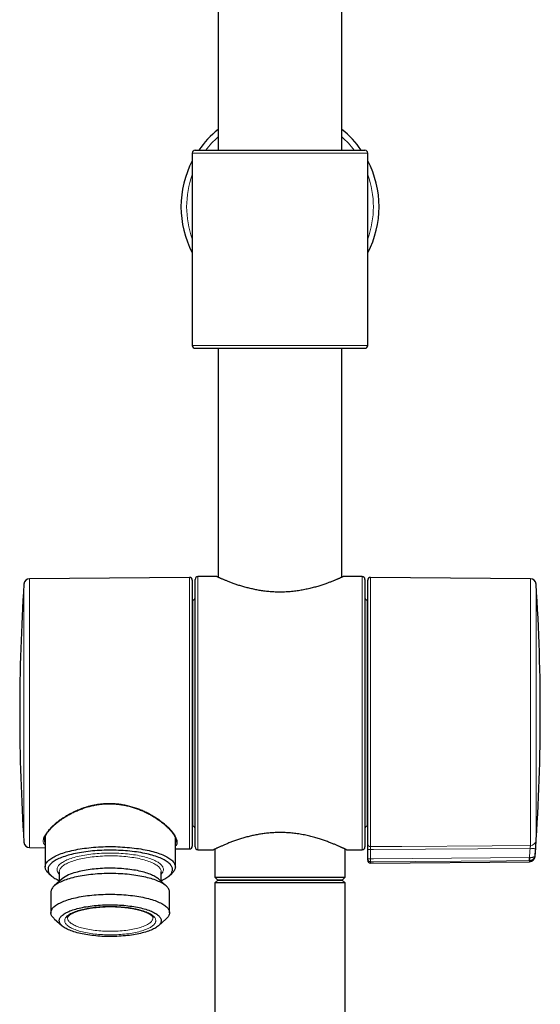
# Model space of a CAD drawing. Header units: millimetres. Extents: x 8 to 2418, y 12 to 2371.
# Tile 29 of 38: x 1178 to 1270, y 1140 to 1314. Entities that reach past the tile are written whole.
import ezdxf

# ---------------------------------------------------------------- set-up
doc = ezdxf.new("R2010")
doc.units = ezdxf.units.MM

msp = doc.modelspace()

# ---------------------------------------------------------------- linework, layer by layer
at = {"color": 7, "linetype": 'Continuous', "lineweight": 30}
for p, q in [((1212.87, 2206.36), (1212.87, 1291.36)), ((1234.77, 1291.36), (1234.77, 2206.36)), ((1208.82, 1291.36), (1238.82, 1291.36)), ((1208.32, 1290.86), (1208.32, 1256.86)), ((1239.32, 1256.86), (1239.32, 1290.86)), ((1208.82, 1256.36), (1238.82, 1256.36)), ((1212.87, 1256.36), (1212.87, 1215.89)), ((1234.77, 1215.89), (1234.77, 1256.36)), ((1207.81, 1215.86), (1179.55, 1215.62)), ((1208.32, 1215.36), (1208.32, 1168.35)), ((1208.82, 1168.21), (1208.82, 1215.51)), ((1212.62, 1216.01), (1209.32, 1216.01)), ((1238.32, 1216.01), (1235.02, 1216.01)), ((1238.82, 1215.51), (1238.82, 1191.86)), ((1239.32, 1168.75), (1239.32, 1215.36)), ((1268.08, 1215.62), (1239.82, 1215.86)), ((1208.42, 1211.86), (1208.32, 1211.86)), ((1239.32, 1211.86), (1239.22, 1211.86)), ((1238.82, 1191.86), (1238.82, 1168.21)), ((1208.32, 1171.86), (1208.42, 1171.86)), ((1239.22, 1171.86), (1239.32, 1171.86)), ((1182.32, 1170.08), (1182.32, 1164.68)), ((1205.32, 1164.68), (1205.32, 1169.87)), ((1179.55, 1168.1), (1182.32, 1168.08)), ((1205.32, 1167.88), (1207.81, 1167.85)), ((1212.32, 1167.83), (1212.32, 1162.86)), ((1235.32, 1162.86), (1235.32, 1167.83)), ((1209.32, 1167.71), (1212.07, 1167.71)), ((1235.56, 1167.71), (1238.32, 1167.71)), ((1239.32, 1166.09), (1239.32, 1167.75)), ((1239.32, 1165.85), (1239.32, 1166.09)), ((1239.82, 1165.35), (1267.91, 1165.6)), ((1182.95, 1163.51), (1183.42, 1163.08)), ((1184.82, 1163.83), (1184.82, 1162.12)), ((1184.82, 1163.83), (1184.82, 1163.83)), ((1202.82, 1162.12), (1202.82, 1163.83)), ((1204.21, 1163.08), (1204.68, 1163.51)), ((1212.32, 1162.86), (1212.82, 1162.36)), ((1212.32, 1162.86), (1223.82, 1162.86)), ((1223.82, 1162.86), (1235.32, 1162.86)), ((1234.82, 1162.36), (1235.32, 1162.86)), ((1185.31, 1162.56), (1183.92, 1161.31)), ((1203.71, 1161.31), (1202.32, 1162.56)), ((1212.82, 1162.36), (1212.32, 1161.86)), ((1212.32, 1161.86), (1212.32, 1042.86)), ((1235.32, 1161.86), (1212.32, 1161.86)), ((1212.82, 1162.36), (1234.82, 1162.36)), ((1223.82, 1162.36), (1212.82, 1162.36)), ((1234.82, 1162.36), (1223.82, 1162.36)), ((1235.32, 1161.86), (1234.82, 1162.36)), ((1235.32, 1042.86), (1235.32, 1161.86)), ((1183.34, 1160.24), (1183.34, 1156.59)), ((1204.29, 1156.59), (1204.29, 1160.24)), ((1183.92, 1155.51), (1185.31, 1154.26)), ((1202.32, 1154.26), (1203.71, 1155.51))]:
    msp.add_line(p, q, dxfattribs=at)
at = {"color": 252, "linetype": 'Continuous', "lineweight": 0}
for p, q in [((1239.32, 1290.86), (1208.32, 1290.86)), ((1208.32, 1256.86), (1239.32, 1256.86)), ((1179.55, 1215.62), (1179.55, 1169.28)), ((1207.81, 1169.05), (1207.81, 1215.86)), ((1209.32, 1216.01), (1209.32, 1167.71)), ((1238.32, 1191.86), (1238.32, 1216.01)), ((1239.82, 1215.86), (1239.82, 1168.26)), ((1268.08, 1168.47), (1268.08, 1215.62)), ((1178.56, 1169.04), (1178.56, 1214.68)), ((1269.07, 1214.68), (1269.07, 1169.39)), ((1208.42, 1171.86), (1208.42, 1211.86)), ((1239.22, 1211.86), (1239.22, 1191.86)), ((1238.32, 1167.71), (1238.32, 1191.86)), ((1239.22, 1191.86), (1239.22, 1171.86)), ((1179.55, 1169.28), (1179.55, 1168.1)), ((1207.81, 1167.85), (1207.81, 1169.05)), ((1239.82, 1167.76), (1239.82, 1166.1)), ((1267.88, 1166.32), (1267.94, 1166.32)), ((1268.9, 1166.68), (1268.9, 1166.53)), ((1239.82, 1165.6), (1239.82, 1165.35)), ((1267.91, 1165.81), (1267.88, 1165.81)), ((1267.91, 1165.6), (1267.91, 1165.81))]:
    msp.add_line(p, q, dxfattribs=at)
at = {"color": 7, "linetype": 'Continuous', "lineweight": 30, "flags": 128}
for points in [[(1186.02, 1167.32), (1186.35, 1167.41), (1186.68, 1167.49), (1187.02, 1167.57), (1187.37, 1167.65), (1187.73, 1167.72), (1188.1, 1167.79), (1188.48, 1167.86), (1188.86, 1167.92), (1189.25, 1167.97), (1189.65, 1168.02), (1190.06, 1168.07), (1190.46, 1168.11), (1190.88, 1168.15), (1191.3, 1168.18), (1191.72, 1168.21), (1192.14, 1168.23), (1192.57, 1168.25), (1193, 1168.26), (1193.43, 1168.27), (1193.86, 1168.27), (1194.29, 1168.26), (1194.72, 1168.26), (1195.14, 1168.24), (1195.57, 1168.23), (1195.99, 1168.2), (1196.41, 1168.17), (1196.83, 1168.14), (1197.24, 1168.1), (1197.65, 1168.06), (1198.05, 1168.02), (1198.45, 1167.96), (1198.84, 1167.91), (1199.23, 1167.85), (1199.6, 1167.78), (1199.97, 1167.71), (1200.33, 1167.64), (1200.68, 1167.56), (1201.02, 1167.48), (1201.35, 1167.39), (1201.67, 1167.3), (1201.98, 1167.21), (1202.27, 1167.11), (1202.56, 1167.01), (1202.83, 1166.91), (1203.09, 1166.8), (1203.34, 1166.69), (1203.57, 1166.58), (1203.8, 1166.46), (1204, 1166.35), (1204.19, 1166.23), (1204.37, 1166.11), (1204.54, 1165.98), (1204.68, 1165.86), (1204.82, 1165.73), (1204.93, 1165.6), (1205.04, 1165.47), (1205.12, 1165.34), (1205.19, 1165.21), (1205.25, 1165.07), (1205.29, 1164.94), (1205.31, 1164.8), (1205.32, 1164.67), (1205.31, 1164.54), (1205.28, 1164.4), (1205.24, 1164.27), (1205.18, 1164.14), (1205.11, 1164), (1205.02, 1163.87), (1204.91, 1163.74), (1204.79, 1163.62), (1204.68, 1163.51)], [(1182.95, 1163.51), (1182.95, 1163.51), (1182.82, 1163.64), (1182.7, 1163.77), (1182.6, 1163.9), (1182.51, 1164.03), (1182.44, 1164.16), (1182.38, 1164.29), (1182.35, 1164.43), (1182.32, 1164.56), (1182.32, 1164.7), (1182.33, 1164.83), (1182.35, 1164.96), (1182.39, 1165.1), (1182.45, 1165.23), (1182.52, 1165.36), (1182.61, 1165.49), (1182.72, 1165.62), (1182.84, 1165.75), (1182.97, 1165.88), (1183.13, 1166), (1183.29, 1166.13), (1183.47, 1166.25), (1183.67, 1166.37), (1183.88, 1166.49), (1184.1, 1166.6), (1184.34, 1166.71), (1184.59, 1166.82), (1184.85, 1166.93), (1185.13, 1167.03), (1185.41, 1167.13), (1185.71, 1167.23), (1186.02, 1167.32)], [(1186.36, 1166.73), (1186.06, 1166.64), (1185.77, 1166.55), (1185.49, 1166.45), (1185.22, 1166.35), (1184.97, 1166.24), (1184.72, 1166.14), (1184.49, 1166.03), (1184.28, 1165.92), (1184.08, 1165.8), (1183.89, 1165.69), (1183.72, 1165.57), (1183.56, 1165.45), (1183.41, 1165.32), (1183.29, 1165.2), (1183.17, 1165.07), (1183.07, 1164.95), (1182.99, 1164.82), (1182.93, 1164.69), (1182.87, 1164.56), (1182.84, 1164.43), (1182.82, 1164.3), (1182.82, 1164.17), (1182.83, 1164.04), (1182.86, 1163.91), (1182.9, 1163.78), (1182.96, 1163.65), (1183.04, 1163.52), (1183.13, 1163.39), (1183.24, 1163.27), (1183.36, 1163.14), (1183.5, 1163.02), (1183.65, 1162.9), (1183.82, 1162.78), (1184, 1162.66), (1184.2, 1162.55), (1184.41, 1162.43), (1184.63, 1162.32), (1184.82, 1162.24)], [(1202.82, 1162.24), (1203.02, 1162.33), (1203.25, 1162.44), (1203.46, 1162.56), (1203.65, 1162.67), (1203.83, 1162.79), (1204, 1162.91), (1204.15, 1163.03), (1204.28, 1163.16), (1204.41, 1163.28), (1204.51, 1163.41), (1204.6, 1163.53), (1204.68, 1163.66), (1204.73, 1163.79), (1204.78, 1163.92), (1204.8, 1164.05), (1204.82, 1164.18), (1204.81, 1164.31), (1204.79, 1164.44), (1204.75, 1164.57), (1204.7, 1164.7), (1204.63, 1164.83), (1204.55, 1164.96), (1204.45, 1165.09), (1204.33, 1165.21), (1204.2, 1165.34), (1204.06, 1165.46), (1203.9, 1165.58), (1203.72, 1165.7), (1203.53, 1165.81), (1203.33, 1165.93), (1203.11, 1166.04), (1202.88, 1166.15), (1202.64, 1166.26), (1202.38, 1166.36), (1202.12, 1166.46), (1201.83, 1166.56), (1201.54, 1166.65), (1201.24, 1166.74), (1200.92, 1166.82), (1200.6, 1166.91), (1200.26, 1166.99), (1199.92, 1167.06), (1199.57, 1167.13), (1199.21, 1167.2), (1198.84, 1167.26), (1198.46, 1167.32), (1198.08, 1167.37), (1197.69, 1167.42), (1197.29, 1167.46), (1196.89, 1167.5), (1196.49, 1167.53), (1196.08, 1167.56), (1195.67, 1167.59), (1195.26, 1167.61), (1194.84, 1167.62), (1194.42, 1167.63), (1194, 1167.64), (1193.59, 1167.64), (1193.17, 1167.63), (1192.75, 1167.62), (1192.33, 1167.61), (1191.92, 1167.59), (1191.51, 1167.56), (1191.1, 1167.53), (1190.7, 1167.5), (1190.3, 1167.46), (1189.9, 1167.41), (1189.51, 1167.36), (1189.13, 1167.31), (1188.76, 1167.25), (1188.39, 1167.19), (1188.03, 1167.12), (1187.68, 1167.05), (1187.33, 1166.98), (1187, 1166.9), (1186.68, 1166.82), (1186.36, 1166.73)], [(1202.32, 1162.56), (1202.19, 1162.67), (1202.04, 1162.78), (1201.88, 1162.89), (1201.71, 1162.99), (1201.52, 1163.1), (1201.31, 1163.19), (1201.1, 1163.29), (1200.87, 1163.39), (1200.62, 1163.48), (1200.37, 1163.57), (1200.1, 1163.65), (1199.83, 1163.73), (1199.54, 1163.81), (1199.24, 1163.88), (1198.93, 1163.95), (1198.62, 1164.02), (1198.29, 1164.08), (1197.96, 1164.13), (1197.62, 1164.19), (1197.27, 1164.23), (1196.92, 1164.28), (1196.56, 1164.31), (1196.2, 1164.35), (1195.83, 1164.38), (1195.46, 1164.4), (1195.08, 1164.42), (1194.7, 1164.43), (1194.33, 1164.44), (1193.95, 1164.45), (1193.57, 1164.45), (1193.19, 1164.44), (1192.81, 1164.43), (1192.43, 1164.41), (1192.06, 1164.39), (1191.69, 1164.37), (1191.32, 1164.34), (1190.96, 1164.3), (1190.6, 1164.26), (1190.25, 1164.22), (1189.91, 1164.17), (1189.57, 1164.12), (1189.24, 1164.06), (1188.92, 1164), (1188.6, 1163.93), (1188.3, 1163.86), (1188, 1163.78), (1187.72, 1163.71)], [(1204.29, 1160.24), (1204.29, 1160.34), (1204.27, 1160.47), (1204.23, 1160.6), (1204.18, 1160.72), (1204.11, 1160.85), (1204.02, 1160.98), (1203.92, 1161.1), (1203.81, 1161.22), (1203.68, 1161.34), (1203.53, 1161.46), (1203.37, 1161.58), (1203.2, 1161.69), (1203.01, 1161.81), (1202.8, 1161.92), (1202.59, 1162.02), (1202.36, 1162.13), (1202.11, 1162.23), (1201.86, 1162.33), (1201.59, 1162.43), (1201.31, 1162.52), (1201.02, 1162.61), (1200.72, 1162.7), (1200.4, 1162.78), (1200.08, 1162.86), (1199.75, 1162.93), (1199.41, 1163), (1199.06, 1163.07), (1198.7, 1163.13), (1198.33, 1163.19), (1197.96, 1163.24), (1197.58, 1163.29), (1197.2, 1163.33), (1196.81, 1163.37), (1196.41, 1163.4), (1196.02, 1163.43), (1195.62, 1163.46), (1195.21, 1163.48), (1194.81, 1163.49), (1194.4, 1163.5), (1193.99, 1163.5), (1193.58, 1163.5), (1193.17, 1163.5), (1192.76, 1163.49), (1192.36, 1163.47), (1191.95, 1163.45), (1191.55, 1163.43), (1191.16, 1163.4), (1190.76, 1163.36), (1190.37, 1163.32), (1189.99, 1163.28), (1189.61, 1163.23), (1189.24, 1163.18), (1188.88, 1163.12), (1188.52, 1163.06), (1188.17, 1162.99), (1187.83, 1162.92), (1187.5, 1162.84), (1187.18, 1162.77), (1186.87, 1162.68), (1186.57, 1162.6), (1186.28, 1162.51), (1186, 1162.41), (1185.73, 1162.32), (1185.48, 1162.22), (1185.24, 1162.11), (1185.01, 1162.01), (1184.8, 1161.9), (1184.59, 1161.79), (1184.41, 1161.68), (1184.23, 1161.56), (1184.08, 1161.44), (1183.93, 1161.32), (1183.8, 1161.2), (1183.69, 1161.08), (1183.59, 1160.96), (1183.51, 1160.83), (1183.45, 1160.71), (1183.4, 1160.58), (1183.36, 1160.45), (1183.34, 1160.32), (1183.34, 1160.24)], [(1186.72, 1158.99), (1187.02, 1159.07), (1187.34, 1159.15), (1187.67, 1159.23), (1188, 1159.3), (1188.35, 1159.37), (1188.7, 1159.43), (1189.06, 1159.49), (1189.43, 1159.55), (1189.8, 1159.6), (1190.18, 1159.65), (1190.57, 1159.69), (1190.96, 1159.73), (1191.35, 1159.76), (1191.75, 1159.79), (1192.16, 1159.81), (1192.56, 1159.83), (1192.97, 1159.84), (1193.38, 1159.85), (1193.78, 1159.85), (1194.19, 1159.85), (1194.6, 1159.84), (1195.01, 1159.83), (1195.41, 1159.81), (1195.82, 1159.79), (1196.22, 1159.76), (1196.61, 1159.73), (1197, 1159.7), (1197.39, 1159.65), (1197.77, 1159.61), (1198.15, 1159.56), (1198.52, 1159.5), (1198.88, 1159.44), (1199.23, 1159.38), (1199.58, 1159.31), (1199.92, 1159.24), (1200.24, 1159.16), (1200.56, 1159.08), (1200.87, 1159), (1201.17, 1158.91), (1201.45, 1158.82), (1201.73, 1158.73), (1201.99, 1158.63), (1202.24, 1158.53), (1202.47, 1158.42), (1202.7, 1158.32), (1202.91, 1158.21), (1203.1, 1158.1), (1203.29, 1157.98), (1203.45, 1157.87), (1203.61, 1157.75), (1203.75, 1157.63), (1203.87, 1157.51), (1203.98, 1157.38), (1204.07, 1157.26), (1204.14, 1157.13), (1204.21, 1157.01), (1204.25, 1156.88), (1204.28, 1156.75), (1204.29, 1156.63), (1204.29, 1156.5), (1204.27, 1156.37), (1204.24, 1156.25), (1204.19, 1156.12), (1204.12, 1155.99), (1204.04, 1155.87), (1203.94, 1155.74), (1203.83, 1155.62), (1203.71, 1155.51)], [(1183.92, 1155.51), (1183.82, 1155.6), (1183.71, 1155.73), (1183.61, 1155.85), (1183.52, 1155.97), (1183.46, 1156.1), (1183.4, 1156.23), (1183.37, 1156.35), (1183.34, 1156.48), (1183.34, 1156.61), (1183.35, 1156.73), (1183.38, 1156.86), (1183.42, 1156.99), (1183.48, 1157.11), (1183.55, 1157.24), (1183.64, 1157.36), (1183.75, 1157.49), (1183.87, 1157.61), (1184, 1157.73), (1184.15, 1157.85), (1184.32, 1157.96), (1184.5, 1158.08), (1184.69, 1158.19), (1184.9, 1158.3), (1185.12, 1158.41), (1185.36, 1158.51), (1185.6, 1158.61), (1185.86, 1158.71), (1186.14, 1158.81), (1186.42, 1158.9), (1186.72, 1158.99)], [(1187.72, 1157.24), (1188, 1157.32), (1188.3, 1157.4), (1188.6, 1157.47), (1188.92, 1157.53), (1189.24, 1157.6), (1189.57, 1157.65), (1189.91, 1157.71), (1190.25, 1157.76), (1190.6, 1157.8), (1190.96, 1157.84), (1191.32, 1157.88), (1191.69, 1157.91), (1192.06, 1157.93), (1192.43, 1157.95), (1192.81, 1157.97), (1193.19, 1157.98), (1193.57, 1157.99), (1193.95, 1157.99), (1194.33, 1157.98), (1194.7, 1157.97), (1195.08, 1157.96), (1195.46, 1157.94), (1195.83, 1157.92), (1196.2, 1157.89), (1196.56, 1157.85), (1196.92, 1157.81), (1197.27, 1157.77), (1197.62, 1157.72), (1197.96, 1157.67), (1198.29, 1157.61), (1198.62, 1157.55), (1198.93, 1157.49), (1199.24, 1157.42), (1199.54, 1157.35), (1199.83, 1157.27), (1200.1, 1157.19), (1200.37, 1157.1), (1200.62, 1157.02), (1200.87, 1156.92), (1201.1, 1156.83), (1201.31, 1156.73), (1201.52, 1156.63), (1201.71, 1156.53), (1201.88, 1156.43), (1202.04, 1156.32), (1202.19, 1156.21), (1202.32, 1156.1), (1202.44, 1155.99), (1202.54, 1155.87), (1202.62, 1155.76), (1202.69, 1155.64), (1202.75, 1155.52), (1202.79, 1155.41), (1202.81, 1155.29), (1202.82, 1155.17), (1202.81, 1155.05), (1202.78, 1154.93), (1202.74, 1154.82), (1202.68, 1154.7), (1202.61, 1154.58), (1202.52, 1154.47), (1202.42, 1154.35), (1202.3, 1154.24), (1202.16, 1154.13), (1202.01, 1154.02), (1201.85, 1153.92), (1201.67, 1153.81), (1201.48, 1153.71), (1201.27, 1153.61), (1201.05, 1153.51), (1200.82, 1153.42), (1200.58, 1153.33), (1200.32, 1153.24), (1200.05, 1153.16), (1199.77, 1153.08), (1199.48, 1153), (1199.18, 1152.93), (1198.88, 1152.86), (1198.56, 1152.8), (1198.23, 1152.74), (1197.9, 1152.68), (1197.55, 1152.63), (1197.21, 1152.58), (1196.85, 1152.54), (1196.49, 1152.5), (1196.13, 1152.47), (1195.76, 1152.44), (1195.39, 1152.42), (1195.01, 1152.4), (1194.63, 1152.39), (1194.25, 1152.38), (1193.88, 1152.38), (1193.5, 1152.38), (1193.12, 1152.39), (1192.74, 1152.4), (1192.36, 1152.41), (1191.99, 1152.43), (1191.62, 1152.46), (1191.25, 1152.49), (1190.89, 1152.53), (1190.54, 1152.57), (1190.19, 1152.61), (1189.84, 1152.66), (1189.51, 1152.72), (1189.18, 1152.78), (1188.86, 1152.84), (1188.54, 1152.91), (1188.24, 1152.98), (1187.95, 1153.05), (1187.67, 1153.13), (1187.39, 1153.22), (1187.13, 1153.3), (1186.89, 1153.39), (1186.65, 1153.48), (1186.43, 1153.58), (1186.22, 1153.68), (1186.02, 1153.78), (1185.84, 1153.88), (1185.67, 1153.99), (1185.51, 1154.1), (1185.38, 1154.21), (1185.25, 1154.32), (1185.14, 1154.43), (1185.05, 1154.55), (1184.97, 1154.66), (1184.91, 1154.78), (1184.86, 1154.9), (1184.83, 1155.02), (1184.82, 1155.13), (1184.82, 1155.25), (1184.84, 1155.37), (1184.87, 1155.49), (1184.92, 1155.61), (1184.98, 1155.72), (1185.07, 1155.84), (1185.16, 1155.95), (1185.27, 1156.06), (1185.4, 1156.18), (1185.54, 1156.29), (1185.7, 1156.39), (1185.87, 1156.5), (1186.06, 1156.6), (1186.25, 1156.7), (1186.47, 1156.8), (1186.69, 1156.9), (1186.93, 1156.99), (1187.18, 1157.08), (1187.44, 1157.16), (1187.72, 1157.24)]]:
    msp.add_lwpolyline(points, dxfattribs=at)
at = {"color": 252, "linetype": 'Continuous', "lineweight": 0, "flags": 128}
for points in [[(1239.82, 1168.26), (1240.32, 1168.26), (1241.32, 1168.27), (1245.32, 1168.3), (1261.31, 1168.42), (1268.08, 1168.47)], [(1267.99, 1167.96), (1240.32, 1167.76), (1239.82, 1167.76)], [(1184.82, 1163.36), (1184.81, 1163.37), (1184.7, 1163.49), (1184.62, 1163.61), (1184.55, 1163.72), (1184.49, 1163.84), (1184.45, 1163.97), (1184.42, 1164.09), (1184.42, 1164.21), (1184.42, 1164.33), (1184.45, 1164.45), (1184.49, 1164.57), (1184.54, 1164.69), (1184.62, 1164.81), (1184.7, 1164.93), (1184.81, 1165.04), (1184.92, 1165.16), (1185.06, 1165.27), (1185.21, 1165.38), (1185.37, 1165.49), (1185.55, 1165.6), (1185.74, 1165.71), (1185.94, 1165.81), (1186.16, 1165.91), (1186.4, 1166.01), (1186.64, 1166.1), (1186.9, 1166.19), (1187.17, 1166.28), (1187.45, 1166.36)], [(1187.45, 1166.36), (1187.74, 1166.44), (1188.04, 1166.52), (1188.35, 1166.59), (1188.67, 1166.66), (1189, 1166.72), (1189.34, 1166.78), (1189.68, 1166.84), (1190.04, 1166.89), (1190.4, 1166.94), (1190.76, 1166.98), (1191.13, 1167.02), (1191.5, 1167.05), (1191.88, 1167.08), (1192.26, 1167.1), (1192.65, 1167.12), (1193.04, 1167.13), (1193.42, 1167.14), (1193.81, 1167.14), (1194.2, 1167.14), (1194.59, 1167.13), (1194.97, 1167.12), (1195.36, 1167.1), (1195.74, 1167.08), (1196.12, 1167.05), (1196.49, 1167.02), (1196.86, 1166.98), (1197.23, 1166.94), (1197.59, 1166.89), (1197.94, 1166.84), (1198.29, 1166.79), (1198.62, 1166.73), (1198.95, 1166.66), (1199.27, 1166.59), (1199.59, 1166.52), (1199.89, 1166.44), (1200.18, 1166.36), (1200.46, 1166.28), (1200.73, 1166.19), (1200.99, 1166.1), (1201.23, 1166.01), (1201.46, 1165.91), (1201.68, 1165.81), (1201.89, 1165.71), (1202.08, 1165.6), (1202.26, 1165.5), (1202.42, 1165.39), (1202.57, 1165.27), (1202.71, 1165.16), (1202.82, 1165.05), (1202.93, 1164.93), (1203.02, 1164.81), (1203.09, 1164.69), (1203.14, 1164.57), (1203.18, 1164.45), (1203.21, 1164.33), (1203.22, 1164.21), (1203.21, 1164.09), (1203.18, 1163.97), (1203.14, 1163.85), (1203.09, 1163.73), (1203.02, 1163.61), (1202.93, 1163.49), (1202.83, 1163.37), (1202.82, 1163.36)], [(1202.82, 1163.83), (1202.81, 1163.94), (1202.79, 1164.05), (1202.75, 1164.17), (1202.69, 1164.29), (1202.62, 1164.4), (1202.54, 1164.52), (1202.44, 1164.63), (1202.32, 1164.75), (1202.19, 1164.86), (1202.04, 1164.97), (1201.88, 1165.07), (1201.71, 1165.18), (1201.52, 1165.28), (1201.31, 1165.38), (1201.1, 1165.48), (1200.87, 1165.57), (1200.62, 1165.66), (1200.37, 1165.75), (1200.1, 1165.83), (1199.83, 1165.92), (1199.54, 1165.99), (1199.24, 1166.07), (1198.93, 1166.14), (1198.62, 1166.2), (1198.29, 1166.26), (1197.96, 1166.32), (1197.62, 1166.37), (1197.27, 1166.42), (1196.92, 1166.46), (1196.56, 1166.5), (1196.2, 1166.53), (1195.83, 1166.56), (1195.46, 1166.59), (1195.08, 1166.61), (1194.7, 1166.62), (1194.33, 1166.63), (1193.95, 1166.63), (1193.57, 1166.63), (1193.19, 1166.63), (1192.81, 1166.62), (1192.43, 1166.6), (1192.06, 1166.58), (1191.69, 1166.55), (1191.32, 1166.52), (1190.96, 1166.49), (1190.6, 1166.45), (1190.25, 1166.4), (1189.91, 1166.35), (1189.57, 1166.3), (1189.24, 1166.24), (1188.92, 1166.18), (1188.6, 1166.11), (1188.3, 1166.04), (1188, 1165.97), (1187.72, 1165.89)], [(1239.83, 1166.1), (1240.32, 1166.11), (1267.88, 1166.32)], [(1187.72, 1165.89), (1187.44, 1165.81), (1187.18, 1165.72), (1186.93, 1165.63), (1186.69, 1165.54), (1186.47, 1165.45), (1186.25, 1165.35), (1186.06, 1165.25), (1185.87, 1165.15), (1185.7, 1165.04), (1185.54, 1164.93), (1185.4, 1164.82), (1185.27, 1164.71), (1185.16, 1164.6), (1185.07, 1164.48), (1184.98, 1164.37), (1184.92, 1164.25), (1184.87, 1164.13), (1184.84, 1164.02), (1184.82, 1163.9), (1184.82, 1163.83)], [(1267.88, 1165.81), (1267.83, 1165.81), (1263.83, 1165.78), (1247.83, 1165.66), (1240.32, 1165.6), (1239.82, 1165.6)], [(1188.36, 1157.03), (1188.63, 1157.1), (1188.91, 1157.17), (1189.2, 1157.24), (1189.5, 1157.3), (1189.8, 1157.36), (1190.12, 1157.41), (1190.44, 1157.46), (1190.77, 1157.5), (1191.11, 1157.54), (1191.45, 1157.58), (1191.79, 1157.61), (1192.14, 1157.64), (1192.49, 1157.66), (1192.85, 1157.67), (1193.2, 1157.68), (1193.56, 1157.69), (1193.92, 1157.69), (1194.28, 1157.69), (1194.64, 1157.68), (1194.99, 1157.66), (1195.35, 1157.64), (1195.7, 1157.62), (1196.04, 1157.59), (1196.39, 1157.56), (1196.72, 1157.52), (1197.06, 1157.48), (1197.38, 1157.43), (1197.7, 1157.38), (1198.01, 1157.32), (1198.31, 1157.26), (1198.6, 1157.2), (1198.89, 1157.13), (1199.16, 1157.06), (1199.42, 1156.98), (1199.68, 1156.9), (1199.92, 1156.82), (1200.14, 1156.73), (1200.36, 1156.64), (1200.56, 1156.55), (1200.75, 1156.46), (1200.93, 1156.36), (1201.09, 1156.26), (1201.23, 1156.16), (1201.37, 1156.05), (1201.48, 1155.95), (1201.58, 1155.84), (1201.67, 1155.73), (1201.74, 1155.62), (1201.8, 1155.51), (1201.84, 1155.4), (1201.86, 1155.29), (1201.87, 1155.18), (1201.86, 1155.06), (1201.83, 1154.95), (1201.79, 1154.84), (1201.74, 1154.73), (1201.66, 1154.62), (1201.58, 1154.51), (1201.47, 1154.41), (1201.35, 1154.3), (1201.22, 1154.2), (1201.07, 1154.1), (1200.91, 1154), (1200.73, 1153.9), (1200.54, 1153.8), (1200.34, 1153.71), (1200.12, 1153.62), (1199.9, 1153.54), (1199.65, 1153.45), (1199.4, 1153.37), (1199.14, 1153.3), (1198.86, 1153.23), (1198.58, 1153.16), (1198.29, 1153.09), (1197.98, 1153.03), (1197.67, 1152.98), (1197.35, 1152.93), (1197.03, 1152.88), (1196.7, 1152.84), (1196.36, 1152.8), (1196.01, 1152.77), (1195.67, 1152.74), (1195.32, 1152.72), (1194.96, 1152.7), (1194.61, 1152.68), (1194.25, 1152.68), (1193.89, 1152.67), (1193.53, 1152.67), (1193.17, 1152.68), (1192.82, 1152.69), (1192.46, 1152.71), (1192.11, 1152.73), (1191.76, 1152.76), (1191.42, 1152.79), (1191.08, 1152.82), (1190.74, 1152.86), (1190.41, 1152.91), (1190.09, 1152.96), (1189.78, 1153.01), (1189.47, 1153.07), (1189.17, 1153.13), (1188.89, 1153.2), (1188.61, 1153.27), (1188.34, 1153.34), (1188.08, 1153.42), (1187.84, 1153.5), (1187.6, 1153.59), (1187.38, 1153.67), (1187.17, 1153.77), (1186.97, 1153.86), (1186.79, 1153.96), (1186.62, 1154.05), (1186.47, 1154.16), (1186.33, 1154.26), (1186.21, 1154.36), (1186.1, 1154.47), (1186, 1154.58), (1185.92, 1154.69), (1185.86, 1154.8), (1185.81, 1154.91), (1185.78, 1155.02), (1185.77, 1155.13), (1185.77, 1155.24), (1185.79, 1155.35), (1185.82, 1155.47), (1185.87, 1155.58), (1185.93, 1155.69), (1186.01, 1155.79), (1186.11, 1155.9), (1186.22, 1156.01), (1186.34, 1156.11), (1186.48, 1156.22), (1186.64, 1156.32), (1186.81, 1156.42), (1186.99, 1156.51), (1187.19, 1156.61), (1187.4, 1156.7), (1187.62, 1156.78), (1187.86, 1156.87), (1188.1, 1156.95), (1188.36, 1157.03)], [(1186.27, 1155.66), (1186.27, 1155.64), (1186.28, 1155.54), (1186.3, 1155.43), (1186.34, 1155.32), (1186.4, 1155.21), (1186.48, 1155.11), (1186.57, 1155), (1186.67, 1154.9), (1186.79, 1154.79), (1186.93, 1154.69), (1187.08, 1154.6), (1187.24, 1154.5), (1187.42, 1154.41), (1187.61, 1154.32), (1187.82, 1154.23), (1188.03, 1154.14), (1188.26, 1154.06), (1188.51, 1153.98), (1188.76, 1153.91), (1189.02, 1153.84), (1189.3, 1153.77), (1189.58, 1153.71), (1189.88, 1153.65), (1190.18, 1153.59), (1190.49, 1153.54), (1190.8, 1153.5), (1191.13, 1153.46), (1191.45, 1153.42), (1191.79, 1153.39), (1192.13, 1153.36), (1192.47, 1153.34), (1192.81, 1153.32), (1193.16, 1153.31), (1193.51, 1153.31), (1193.86, 1153.3), (1194.2, 1153.31), (1194.55, 1153.31), (1194.9, 1153.33), (1195.24, 1153.35), (1195.58, 1153.37), (1195.92, 1153.4), (1196.25, 1153.43), (1196.58, 1153.47), (1196.9, 1153.51), (1197.22, 1153.56), (1197.52, 1153.61), (1197.82, 1153.66), (1198.12, 1153.72), (1198.4, 1153.79), (1198.67, 1153.85), (1198.93, 1153.93), (1199.18, 1154), (1199.42, 1154.08), (1199.65, 1154.16), (1199.87, 1154.25), (1200.07, 1154.34), (1200.26, 1154.43), (1200.43, 1154.52), (1200.59, 1154.62), (1200.74, 1154.72), (1200.87, 1154.82), (1200.99, 1154.92), (1201.09, 1155.02), (1201.17, 1155.13), (1201.24, 1155.24), (1201.3, 1155.34), (1201.34, 1155.45), (1201.36, 1155.56), (1201.37, 1155.66)]]:
    msp.add_lwpolyline(points, dxfattribs=at)
at = {"color": 7, "linetype": 'Continuous', "lineweight": 30}
for centre, radius, start, end in [((1223.82, 1281.36), 17.5, 128.7346, 145.1501), ((1223.82, 1281.36), 17.5, 34.8499, 51.2654), ((1208.82, 1290.86), 0.5, 90, 180), ((1238.82, 1290.86), 0.5, 0, 90), ((1223.82, 1281.36), 17.5, 152.3396, 207.6604), ((1223.82, 1281.36), 17.5, 332.3396, 27.6604), ((1208.82, 1256.86), 0.5, 180, 270), ((1238.82, 1256.86), 0.5, 270, 0), ((1179.56, 1214.62), 1, 90.5, 176.2612), ((1207.82, 1215.36), 0.5, 360, 90.5), ((1209.32, 1215.51), 0.5, 90, 180), ((1238.32, 1215.51), 0.5, 360, 90), ((1239.82, 1215.36), 0.5, 89.5, 180), ((1268.07, 1214.62), 1, 3.7388, 89.5), ((1527.82, 1191.86), 350, 176.2612, 183.7388), ((919.82, 1191.86), 350, 355.8495, 3.7388), ((1208.42, 1212.26), 0.4, 270, 360), ((1239.22, 1212.26), 0.4, 180, 270), ((1208.42, 1171.46), 0.4, 0, 90), ((1239.22, 1171.46), 0.4, 90, 180), ((1179.56, 1169.1), 1, 183.7388, 269.5), ((1207.82, 1168.35), 0.5, 269.5, 0), ((1209.32, 1168.21), 0.5, 180, 270), ((1238.32, 1168.21), 0.5, 270, 0), ((919.99, 1191.9), 349.82, 355.865, 356.0613), ((1267.9, 1166.6), 1, 270.5, 355.8495), ((1239.82, 1165.85), 0.5, 180, 270.5), ((1189.15, 1157.59), 6.28, 103.1929, 127.6643)]:
    msp.add_arc(centre, radius, start, end, dxfattribs=at)
at = {"color": 252, "linetype": 'Continuous', "lineweight": 0}
for centre, radius, start, end in [((1223.82, 1281.36), 16.5, 131.5778, 142.6948), ((1223.82, 1281.36), 16.5, 37.3052, 48.4222), ((1223.82, 1281.36), 16.5, 159.95, 200.05), ((1223.82, 1281.36), 16.5, 339.95, 20.05), ((1239.81, 1168.76), 0.496, 180.4987, 270.9788), ((920, 1191.92), 348.82, 355.7904, 356.0613), ((1267.4, 1155.73), 12.25, 82.5581, 87.2038), ((1268.08, 1169.46), 0.994, 270.1312, 355.7439), ((1239.69, 1161.45), 6.31, 88.8493, 93.4295), ((1239.7, 1159.66), 6.44, 88.8434, 93.4003), ((1239.81, 1166.1), 0.498, 180.2695, 270.7608), ((1220.66, 1165.85), 19.16, 359.2443, 0.7557), ((1249.02, 1166.07), 18.85, 359.2312, 0.7688), ((1265.68, 1166.21), 2.27, 349.8699, 2.6599)]:
    msp.add_arc(centre, radius, start, end, dxfattribs=at)
at = {"color": 7, "linetype": 'Continuous', "lineweight": 30}
for points, knots in [([(1223.82, 1213.25), (1223.67, 1213.26), (1223.38, 1213.26), (1222.95, 1213.27), (1222.51, 1213.29), (1222.07, 1213.32), (1221.64, 1213.36), (1221.2, 1213.41), (1220.77, 1213.47), (1220.35, 1213.53), (1219.94, 1213.6), (1219.54, 1213.68), (1219.14, 1213.76), (1218.75, 1213.85), (1218.37, 1213.94), (1217.99, 1214.03), (1217.63, 1214.13), (1217.26, 1214.24), (1216.9, 1214.34), (1216.55, 1214.45), (1216.21, 1214.57), (1215.88, 1214.68), (1215.56, 1214.79), (1215.26, 1214.9), (1214.96, 1215.01), (1214.68, 1215.12), (1214.42, 1215.23), (1214.16, 1215.33), (1213.93, 1215.43), (1213.71, 1215.52), (1213.5, 1215.61), (1213.32, 1215.69), (1213.15, 1215.76), (1213.01, 1215.83), (1212.9, 1215.88), (1212.8, 1215.92), (1212.73, 1215.96), (1212.67, 1215.98), (1212.63, 1216), (1212.62, 1216.01), (1212.62, 1216.01), (1212.62, 1216.01)], [0, 0, 0, 0, 0.024327, 0.0487, 0.073432, 0.098164, 0.123087, 0.148011, 0.173297, 0.19863, 0.222956, 0.247322, 0.271981, 0.29664, 0.321453, 0.346267, 0.37137, 0.396511, 0.422552, 0.448635, 0.47503, 0.501426, 0.527989, 0.554553, 0.581442, 0.608376, 0.635768, 0.663209, 0.690805, 0.718453, 0.746725, 0.775056, 0.803576, 0.832161, 0.857803, 0.883494, 0.909584, 0.935673, 0.961982, 0.988291, 1, 1, 1, 1]), ([(1235.02, 1216.01), (1235.02, 1216.01), (1235.02, 1216.01), (1235.01, 1216), (1234.98, 1215.99), (1234.93, 1215.97), (1234.86, 1215.94), (1234.78, 1215.9), (1234.69, 1215.86), (1234.58, 1215.81), (1234.45, 1215.75), (1234.31, 1215.69), (1234.15, 1215.62), (1233.98, 1215.54), (1233.79, 1215.46), (1233.58, 1215.38), (1233.36, 1215.29), (1233.13, 1215.19), (1232.88, 1215.09), (1232.61, 1214.99), (1232.33, 1214.89), (1232.04, 1214.78), (1231.73, 1214.67), (1231.39, 1214.56), (1231.04, 1214.44), (1230.68, 1214.33), (1230.29, 1214.21), (1229.9, 1214.1), (1229.49, 1213.99), (1229.07, 1213.89), (1228.64, 1213.79), (1228.2, 1213.7), (1227.76, 1213.61), (1227.31, 1213.54), (1226.84, 1213.47), (1226.36, 1213.4), (1225.87, 1213.35), (1225.38, 1213.31), (1224.87, 1213.28), (1224.35, 1213.26), (1223.99, 1213.26), (1223.82, 1213.25)], [0, 0, 0, 0, 0.0035, 0.028977, 0.054455, 0.08032, 0.106237, 0.129895, 0.153593, 0.177587, 0.201581, 0.225733, 0.249884, 0.274333, 0.298821, 0.323593, 0.348403, 0.373501, 0.398598, 0.423847, 0.449096, 0.474633, 0.500209, 0.527079, 0.553993, 0.581255, 0.608517, 0.635969, 0.663421, 0.691243, 0.719118, 0.746161, 0.773257, 0.800515, 0.82783, 0.855813, 0.883861, 0.912113, 0.940436, 0.970176, 1, 1, 1, 1]), ([(1182.17, 1169.45), (1182.17, 1169.49), (1182.17, 1169.55), (1182.19, 1169.67), (1182.22, 1169.79), (1182.26, 1169.91), (1182.31, 1170.05), (1182.37, 1170.19), (1182.45, 1170.33), (1182.54, 1170.48), (1182.64, 1170.64), (1182.75, 1170.8), (1182.88, 1170.97), (1183.02, 1171.14), (1183.18, 1171.32), (1183.34, 1171.5), (1183.52, 1171.69), (1183.71, 1171.87), (1183.92, 1172.06), (1184.14, 1172.25), (1184.36, 1172.45), (1184.6, 1172.64), (1184.86, 1172.83), (1185.12, 1173.02), (1185.4, 1173.22), (1185.69, 1173.41), (1185.99, 1173.6), (1186.3, 1173.78), (1186.62, 1173.96), (1186.94, 1174.14), (1187.27, 1174.31), (1187.61, 1174.47), (1187.96, 1174.62), (1188.31, 1174.77), (1188.67, 1174.91), (1189.03, 1175.04), (1189.4, 1175.16), (1189.77, 1175.28), (1190.15, 1175.38), (1190.52, 1175.48), (1190.9, 1175.56), (1191.28, 1175.63), (1191.66, 1175.69), (1192.03, 1175.75), (1192.41, 1175.79), (1192.79, 1175.82), (1193.18, 1175.84), (1193.56, 1175.84), (1193.94, 1175.84), (1194.32, 1175.83), (1194.7, 1175.81), (1195.07, 1175.77), (1195.45, 1175.73), (1195.83, 1175.68), (1196.2, 1175.61), (1196.58, 1175.54), (1196.95, 1175.45), (1197.32, 1175.36), (1197.69, 1175.25), (1198.06, 1175.14), (1198.42, 1175.02), (1198.79, 1174.88), (1199.14, 1174.74), (1199.5, 1174.59), (1199.84, 1174.44), (1200.19, 1174.27), (1200.52, 1174.1), (1200.85, 1173.93), (1201.17, 1173.74), (1201.48, 1173.56), (1201.78, 1173.37), (1202.08, 1173.17), (1202.36, 1172.98), (1202.63, 1172.78), (1202.9, 1172.58), (1203.15, 1172.38), (1203.39, 1172.18), (1203.61, 1171.99), (1203.82, 1171.79), (1204.02, 1171.6), (1204.21, 1171.41), (1204.38, 1171.22), (1204.54, 1171.04), (1204.69, 1170.86), (1204.83, 1170.69), (1204.95, 1170.52), (1205.06, 1170.36), (1205.15, 1170.2), (1205.23, 1170.05), (1205.3, 1169.91), (1205.36, 1169.77), (1205.4, 1169.64), (1205.43, 1169.52), (1205.45, 1169.44), (1205.45, 1169.39), (1205.45, 1169.38)], [0, 0, 0, 0, 0.010158, 0.020857, 0.031161, 0.041481, 0.051822, 0.062172, 0.072495, 0.082744, 0.093075, 0.103531, 0.114107, 0.124793, 0.135579, 0.146455, 0.157406, 0.16842, 0.17948, 0.190572, 0.201681, 0.212836, 0.224057, 0.235379, 0.246782, 0.258243, 0.269735, 0.281234, 0.292706, 0.304126, 0.315469, 0.326715, 0.337895, 0.349019, 0.360143, 0.37124, 0.38229, 0.393275, 0.404179, 0.414987, 0.425687, 0.436271, 0.446729, 0.457076, 0.467407, 0.477784, 0.488178, 0.498547, 0.508857, 0.51908, 0.529282, 0.539578, 0.549896, 0.560258, 0.570686, 0.581195, 0.591729, 0.602306, 0.612988, 0.623772, 0.634656, 0.645633, 0.656695, 0.667833, 0.679037, 0.690293, 0.701588, 0.712898, 0.724325, 0.735745, 0.747177, 0.758634, 0.770131, 0.781568, 0.792992, 0.804422, 0.815786, 0.827034, 0.83813, 0.849282, 0.860328, 0.871294, 0.882204, 0.893076, 0.903808, 0.914452, 0.925063, 0.935602, 0.946036, 0.956332, 0.966415, 0.976535, 0.986726, 0.996999, 1, 1, 1, 1]), ([(1182.19, 1169.68), (1182.19, 1169.63), (1182.16, 1169.49), (1182.18, 1169.29), (1182.23, 1169.1), (1182.29, 1169), (1182.32, 1168.96)], [0, 0, 0, 0, 0.202092, 0.498653, 0.795487, 1, 1, 1, 1]), ([(1182.18, 1169.6), (1182.18, 1169.53), (1182.16, 1169.39), (1182.2, 1169.19), (1182.25, 1169.04), (1182.3, 1168.98), (1182.32, 1168.96)], [0, 0, 0, 0, 0.272921, 0.592677, 0.91285, 1, 1, 1, 1]), ([(1235.56, 1167.71), (1235.56, 1167.71), (1235.57, 1167.71), (1235.55, 1167.72), (1235.51, 1167.74), (1235.46, 1167.76), (1235.39, 1167.79), (1235.3, 1167.84), (1235.2, 1167.89), (1235.08, 1167.94), (1234.94, 1168.01), (1234.79, 1168.08), (1234.62, 1168.16), (1234.44, 1168.24), (1234.24, 1168.33), (1234.02, 1168.42), (1233.8, 1168.52), (1233.55, 1168.62), (1233.29, 1168.73), (1233.01, 1168.84), (1232.72, 1168.96), (1232.4, 1169.08), (1232.06, 1169.21), (1231.71, 1169.33), (1231.35, 1169.46), (1230.97, 1169.58), (1230.57, 1169.71), (1230.16, 1169.83), (1229.74, 1169.95), (1229.29, 1170.06), (1228.84, 1170.17), (1228.37, 1170.28), (1227.89, 1170.37), (1227.39, 1170.46), (1226.88, 1170.54), (1226.38, 1170.61), (1225.89, 1170.66), (1225.42, 1170.7), (1224.94, 1170.73), (1224.46, 1170.75), (1223.97, 1170.76), (1223.48, 1170.76), (1222.99, 1170.75), (1222.52, 1170.72), (1222.07, 1170.69), (1221.64, 1170.65), (1221.22, 1170.6), (1220.8, 1170.55), (1220.39, 1170.48), (1219.97, 1170.41), (1219.56, 1170.34), (1219.16, 1170.25), (1218.76, 1170.16), (1218.36, 1170.07), (1217.97, 1169.97), (1217.59, 1169.86), (1217.22, 1169.75), (1216.85, 1169.64), (1216.5, 1169.53), (1216.14, 1169.41), (1215.79, 1169.29), (1215.44, 1169.16), (1215.1, 1169.03), (1214.78, 1168.91), (1214.47, 1168.78), (1214.17, 1168.66), (1213.89, 1168.54), (1213.63, 1168.43), (1213.39, 1168.32), (1213.17, 1168.22), (1212.96, 1168.13), (1212.78, 1168.05), (1212.61, 1167.97), (1212.46, 1167.9), (1212.34, 1167.84), (1212.24, 1167.79), (1212.16, 1167.76), (1212.11, 1167.73), (1212.08, 1167.72), (1212.06, 1167.71), (1212.07, 1167.71), (1212.07, 1167.71)], [0, 0, 0, 0, 0.006011, 0.019398, 0.031183, 0.042989, 0.054951, 0.066913, 0.078959, 0.091004, 0.103208, 0.115432, 0.127417, 0.139419, 0.151561, 0.163702, 0.175917, 0.188131, 0.200483, 0.212853, 0.225922, 0.239012, 0.252259, 0.265506, 0.278837, 0.292168, 0.305661, 0.319178, 0.332938, 0.346723, 0.360586, 0.374477, 0.388689, 0.402934, 0.417277, 0.431656, 0.444318, 0.457006, 0.469902, 0.482798, 0.495809, 0.50882, 0.522053, 0.535317, 0.54676, 0.558222, 0.569829, 0.581437, 0.59312, 0.604803, 0.616629, 0.628473, 0.640477, 0.6525, 0.664654, 0.676808, 0.689032, 0.701255, 0.71361, 0.725982, 0.739376, 0.752792, 0.766378, 0.779964, 0.793643, 0.807322, 0.821181, 0.835066, 0.848686, 0.862331, 0.876058, 0.889812, 0.903894, 0.918008, 0.932222, 0.94647, 0.958888, 0.97133, 0.98396, 0.99659, 1, 1, 1, 1]), ([(1205.32, 1168.77), (1205.33, 1168.79), (1205.39, 1168.86), (1205.44, 1169.02), (1205.47, 1169.22), (1205.45, 1169.37), (1205.45, 1169.44)], [0, 0, 0, 0, 0.118783, 0.429238, 0.740871, 1, 1, 1, 1]), ([(1205.32, 1168.76), (1205.33, 1168.78), (1205.38, 1168.85), (1205.43, 1168.99), (1205.47, 1169.18), (1205.46, 1169.31), (1205.45, 1169.38)], [0, 0, 0, 0, 0.106429, 0.416948, 0.728546, 1, 1, 1, 1]), ([(1239.32, 1167.75), (1239.32, 1167.81), (1239.32, 1167.92), (1239.32, 1168.08), (1239.32, 1168.24), (1239.32, 1168.38), (1239.32, 1168.51), (1239.32, 1168.61), (1239.32, 1168.69), (1239.32, 1168.73), (1239.32, 1168.75), (1239.32, 1168.75)], [0, 0, 0, 0, 0.119915, 0.239831, 0.359746, 0.479662, 0.599573, 0.719485, 0.839396, 0.959307, 1, 1, 1, 1]), ([(1188.5, 1157.02), (1188.54, 1157.03), (1188.66, 1157.07), (1188.87, 1157.12), (1189.13, 1157.18), (1189.39, 1157.24), (1189.67, 1157.3), (1189.95, 1157.35), (1190.24, 1157.4), (1190.54, 1157.44), (1190.84, 1157.48), (1191.15, 1157.52), (1191.47, 1157.55), (1191.79, 1157.58), (1192.11, 1157.61), (1192.44, 1157.63), (1192.77, 1157.64), (1193.1, 1157.66), (1193.43, 1157.66), (1193.76, 1157.67), (1194.1, 1157.66), (1194.43, 1157.66), (1194.76, 1157.65), (1195.09, 1157.63), (1195.42, 1157.61), (1195.75, 1157.59), (1196.07, 1157.56), (1196.38, 1157.53), (1196.7, 1157.5), (1197, 1157.46), (1197.3, 1157.41), (1197.59, 1157.37), (1197.88, 1157.31), (1198.16, 1157.26), (1198.43, 1157.2), (1198.69, 1157.14), (1198.94, 1157.08), (1199.18, 1157.01), (1199.41, 1156.94), (1199.63, 1156.87), (1199.83, 1156.79), (1200.03, 1156.72), (1200.21, 1156.64), (1200.38, 1156.56), (1200.53, 1156.48), (1200.68, 1156.4), (1200.8, 1156.32), (1200.92, 1156.24), (1201.02, 1156.17), (1201.1, 1156.09), (1201.18, 1156.02), (1201.24, 1155.95), (1201.28, 1155.89), (1201.32, 1155.83), (1201.34, 1155.78), (1201.36, 1155.73), (1201.37, 1155.69), (1201.37, 1155.67), (1201.36, 1155.66)], [0, 0, 0, 0, 0.009614, 0.027687, 0.045797, 0.063949, 0.082139, 0.100362, 0.118613, 0.136889, 0.155188, 0.173505, 0.191838, 0.210185, 0.228544, 0.246913, 0.265289, 0.283672, 0.302059, 0.320449, 0.33884, 0.357232, 0.375621, 0.394006, 0.412386, 0.43076, 0.449125, 0.467479, 0.485821, 0.504149, 0.522459, 0.54075, 0.559018, 0.577261, 0.595473, 0.613653, 0.631794, 0.649891, 0.667939, 0.685932, 0.703861, 0.721719, 0.739497, 0.757188, 0.774781, 0.79227, 0.809649, 0.826915, 0.844075, 0.861145, 0.878161, 0.895174, 0.912263, 0.929582, 0.947392, 0.966143, 0.986674, 1, 1, 1, 1]), ([(1186.27, 1155.66), (1186.27, 1155.67), (1186.27, 1155.69), (1186.28, 1155.74), (1186.29, 1155.79), (1186.32, 1155.84), (1186.36, 1155.91), (1186.41, 1155.97), (1186.48, 1156.04), (1186.55, 1156.12), (1186.64, 1156.19), (1186.75, 1156.27), (1186.87, 1156.35), (1187, 1156.42), (1187.14, 1156.5), (1187.3, 1156.58), (1187.47, 1156.66), (1187.65, 1156.74), (1187.85, 1156.81), (1188.06, 1156.88), (1188.27, 1156.96), (1188.43, 1157), (1188.5, 1157.02)], [0, 0, 0, 0, 0.046094, 0.105631, 0.158626, 0.208021, 0.26047, 0.310537, 0.359422, 0.407823, 0.456121, 0.504477, 0.553029, 0.601852, 0.650977, 0.70041, 0.750141, 0.800151, 0.850419, 0.90092, 0.95163, 1, 1, 1, 1])]:
    msp.add_open_spline(points, degree=3, knots=knots, dxfattribs=at)
at = {"color": 252, "linetype": 'Continuous', "lineweight": 0}
for points, knots in [([(1182.32, 1168.54), (1182.31, 1168.54), (1182.23, 1168.59), (1182.14, 1168.71), (1182.04, 1168.87), (1181.99, 1169.03), (1181.97, 1169.19), (1181.97, 1169.33), (1181.98, 1169.48), (1182.02, 1169.65), (1182.07, 1169.82), (1182.15, 1170), (1182.24, 1170.18), (1182.35, 1170.37), (1182.47, 1170.57), (1182.6, 1170.76), (1182.76, 1170.96), (1182.93, 1171.17), (1183.11, 1171.38), (1183.31, 1171.59), (1183.52, 1171.8), (1183.76, 1172.02), (1184.01, 1172.25), (1184.35, 1172.53), (1184.79, 1172.88), (1185.29, 1173.24), (1185.78, 1173.55), (1186.2, 1173.81), (1186.62, 1174.05), (1187.03, 1174.26), (1187.45, 1174.47), (1187.89, 1174.67), (1188.34, 1174.86), (1188.81, 1175.04), (1189.3, 1175.21), (1189.82, 1175.37), (1190.38, 1175.51), (1191.02, 1175.66), (1191.73, 1175.78), (1192.44, 1175.86), (1193.13, 1175.9), (1193.71, 1175.91), (1194.22, 1175.9), (1194.66, 1175.88), (1195.1, 1175.84), (1195.54, 1175.79), (1195.98, 1175.72), (1196.41, 1175.64), (1196.85, 1175.55), (1197.27, 1175.44), (1197.69, 1175.33), (1198.09, 1175.2), (1198.49, 1175.07), (1198.88, 1174.92), (1199.27, 1174.77), (1199.65, 1174.6), (1200.02, 1174.43), (1200.39, 1174.25), (1200.77, 1174.05), (1201.24, 1173.78), (1201.79, 1173.45), (1202.33, 1173.09), (1202.79, 1172.75), (1203.16, 1172.47), (1203.48, 1172.2), (1203.77, 1171.95), (1204.04, 1171.7), (1204.29, 1171.44), (1204.52, 1171.19), (1204.74, 1170.94), (1204.94, 1170.7), (1205.12, 1170.45), (1205.28, 1170.19), (1205.43, 1169.92), (1205.55, 1169.64), (1205.63, 1169.38), (1205.66, 1169.16), (1205.66, 1168.98), (1205.64, 1168.83), (1205.6, 1168.71), (1205.54, 1168.59), (1205.47, 1168.49), (1205.39, 1168.41), (1205.34, 1168.36), (1205.32, 1168.34)], [0, 0, 0, 0, 0.002038, 0.019827, 0.03484, 0.049908, 0.060456, 0.071023, 0.081649, 0.092296, 0.103085, 0.113894, 0.124765, 0.135656, 0.145949, 0.156257, 0.166656, 0.177056, 0.18752, 0.197984, 0.208537, 0.219105, 0.230141, 0.241194, 0.260686, 0.280269, 0.294389, 0.308542, 0.320461, 0.33238, 0.344384, 0.356387, 0.368582, 0.380801, 0.393129, 0.405485, 0.419804, 0.434169, 0.451631, 0.469186, 0.484017, 0.498907, 0.508927, 0.518965, 0.529105, 0.539246, 0.549461, 0.559676, 0.569993, 0.580327, 0.590296, 0.60028, 0.610344, 0.620408, 0.630529, 0.64065, 0.650848, 0.66106, 0.672271, 0.6835, 0.703301, 0.723196, 0.737541, 0.751922, 0.76394, 0.775979, 0.788124, 0.800292, 0.812633, 0.825001, 0.837484, 0.849997, 0.864139, 0.878326, 0.895555, 0.912869, 0.927478, 0.94214, 0.952451, 0.96278, 0.973211, 0.983643, 0.994148, 1, 1, 1, 1]), ([(1239.82, 1168.26), (1239.82, 1168.25), (1239.82, 1168.21), (1239.82, 1168.1), (1239.82, 1167.96), (1239.82, 1167.83), (1239.82, 1167.77), (1239.82, 1167.76)], [0, 0, 0, 0, 0.23977, 0.479541, 0.719283, 0.959021, 1, 1, 1, 1]), ([(1267.99, 1167.96), (1268.01, 1168.02), (1268.03, 1168.13), (1268.06, 1168.29), (1268.08, 1168.4), (1268.08, 1168.45), (1268.08, 1168.46), (1268.08, 1168.47)], [0, 0, 0, 0, 0.2442285, 0.4886295, 0.7284671, 0.9621168, 1, 1, 1, 1]), ([(1269.07, 1169.39), (1269.07, 1169.37), (1269.07, 1169.33), (1269.07, 1169.22), (1269.06, 1169.08), (1269.05, 1168.91), (1269.04, 1168.7), (1269.02, 1168.47), (1269.01, 1168.23), (1268.99, 1168.03), (1268.98, 1167.91), (1268.98, 1167.88)], [0, 0, 0, 0, 0.118733, 0.237467, 0.356194, 0.474923, 0.593773, 0.712624, 0.8318, 0.950977, 1, 1, 1, 1]), ([(1268.9, 1166.68), (1268.9, 1166.68), (1268.9, 1166.67), (1268.9, 1166.67), (1268.9, 1166.65), (1268.89, 1166.63), (1268.89, 1166.6), (1268.87, 1166.53), (1268.84, 1166.43), (1268.79, 1166.31), (1268.71, 1166.2), (1268.62, 1166.09), (1268.5, 1165.99), (1268.37, 1165.91), (1268.22, 1165.86), (1268.07, 1165.82), (1267.96, 1165.82), (1267.91, 1165.81)], [0, 0, 0, 0, 0.004089, 0.009165, 0.016716, 0.030497, 0.055706, 0.102181, 0.19037, 0.285279, 0.381785, 0.486615, 0.593942, 0.694045, 0.796744, 0.896871, 1, 1, 1, 1]), ([(1268.9, 1166.68), (1268.9, 1166.68), (1268.9, 1166.68), (1268.9, 1166.67), (1268.9, 1166.67), (1268.9, 1166.66), (1268.89, 1166.64), (1268.88, 1166.61), (1268.85, 1166.56), (1268.8, 1166.51), (1268.73, 1166.46), (1268.64, 1166.42), (1268.53, 1166.38), (1268.4, 1166.34), (1268.25, 1166.32), (1268.1, 1166.31), (1268, 1166.32), (1267.94, 1166.32)], [0, 0, 0, 0, 0.004093, 0.009081, 0.016566, 0.030236, 0.055263, 0.101479, 0.189412, 0.28428, 0.380749, 0.48563, 0.593022, 0.693351, 0.796293, 0.896645, 1, 1, 1, 1])]:
    msp.add_open_spline(points, degree=3, knots=knots, dxfattribs=at)

doc.saveas('drawing.dxf')
